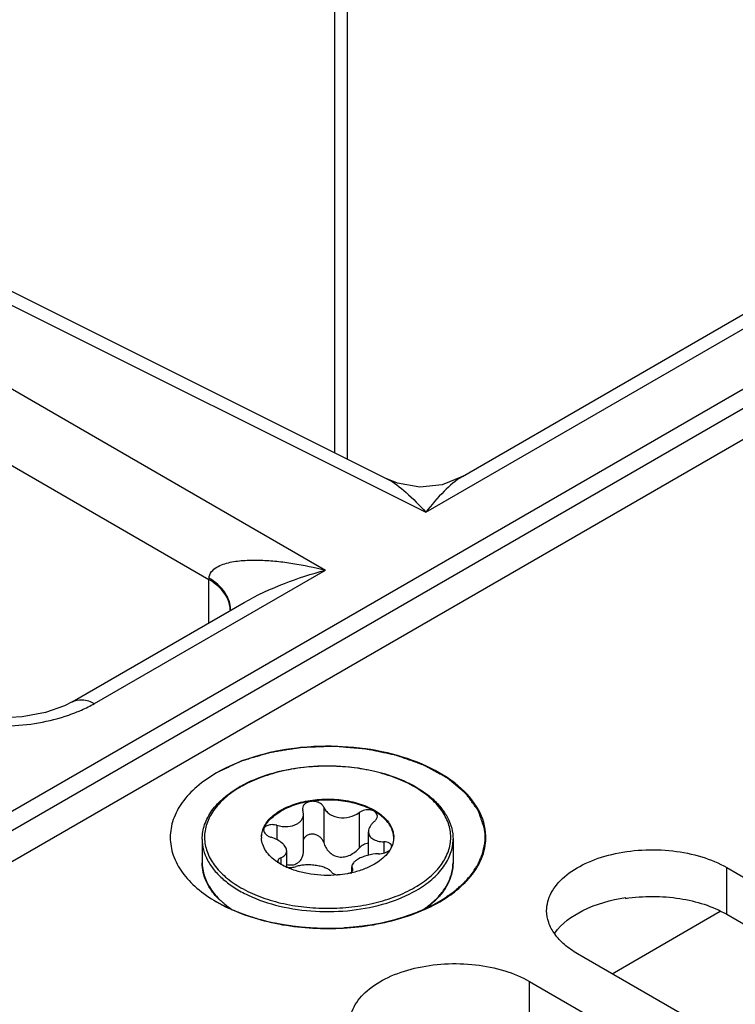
# Model space of a CAD drawing. Header units: inches. Extents: x 0 to 34, y 0 to 22.
# Tile 36 of 157: x 3.042 to 3.492, y 7.903 to 8.523. Entities that reach past the tile are written whole.
import ezdxf

# ---------------------------------------------------------------- set-up
doc = ezdxf.new("R2010")
doc.units = ezdxf.units.IN
doc.header["$LTSCALE"] = 1.87
doc.header["$MEASUREMENT"] = 0
doc.layers.get('0').update_dxf_attribs({"linetype": 'CONTINUOUS'})
doc.layers.add('02___PRT_ALL_AXES', color=7, linetype='CONTINUOUS')
doc.layers.add('COSMETIC', color=7, linetype='CONTINUOUS')

msp = doc.modelspace()

# ---------------------------------------------------------------- linework, layer by layer
at = {"color": 7, "linetype": 'CONTINUOUS'}
for p, q in [((3.23989, 8.67003), (3.23989, 8.25073)), ((3.24782, 8.65841), (3.24782, 8.24676)), ((4.02385, 8.59467), (2.3875, 7.64991)), ((4.02881, 8.58543), (2.3944, 7.64179)), ((2.2327, 7.52912), (4.03528, 8.56984)), ((3.3204, 8.23569), (3.69188, 8.45017)), ((2.83263, 8.44526), (3.29731, 8.2132)), ((2.84655, 8.44717), (3.27287, 8.23425)), ((3.29731, 8.2132), (3.70591, 8.44911)), ((2.80087, 8.42693), (3.2342, 8.17676)), ((2.78001, 8.39079), (3.16082, 8.17093)), ((3.08867, 8.09274), (3.2342, 8.17676)), ((3.16082, 8.14356), (3.16082, 8.17093)), ((3.07462, 8.09379), (3.18303, 8.15638)), ((3.18302, 8.15637), (3.18303, 8.15638)), ((3.21976, 8.02664), (3.21994, 8.02551)), ((3.22031, 8.02327), (3.21994, 8.02551)), ((3.22031, 8.00003), (3.22031, 8.02327)), ((3.23306, 8.02754), (3.23306, 8.00516)), ((3.2554, 8.02409), (3.2554, 8.00171)), ((3.20359, 8.01607), (3.20359, 8.007)), ((3.26129, 7.99728), (3.26129, 8.01205)), ((3.27099, 8.00564), (3.27099, 7.99859)), ((3.20977, 7.98979), (3.20977, 7.99988)), ((3.27592, 8.00271), (3.27476, 8.0005)), ((3.20421, 7.99352), (3.20445, 7.99261)), ((3.20606, 7.9956), (3.20606, 7.99169)), ((3.24997, 7.98607), (3.2508, 7.98677)), ((3.25075, 7.98677), (3.25075, 7.99002)), ((3.25075, 7.99002), (3.25112, 7.98863)), ((3.25112, 7.98863), (3.25112, 7.98735)), ((3.2513, 7.98794), (3.25112, 7.98863)), ((3.42313, 7.97059), (3.42313, 7.97004)), ((3.41464, 7.92265), (3.48265, 7.96192))]:
    msp.add_line(p, q, dxfattribs=at)
for points in [[(3.3204, 8.23569), (3.30774, 8.23053), (3.29361, 8.22899), (3.27962, 8.23148), (3.27287, 8.23425)], [(3.07462, 8.09379), (3.06984, 8.09134), (3.05788, 8.08711), (3.04321, 8.08433), (3.02741, 8.08361), (3.0122, 8.08505), (2.99924, 8.08828), (2.99185, 8.09132)]]:
    msp.add_lwpolyline(points, dxfattribs=at)
for centre, radius, start, end in [((3.19047, 8.16942), 0.02969, 175.53866, 177.07924), ((3.15719, 8.15115), 0.01711, 0.0592, 13.35036), ((3.03846, 8.18407), 0.10431, 289.12098, 292.0951), ((3.21741, 7.97545), 0.07485, 119.53438, 119.99927), ((3.21699, 7.97737), 0.07254, 119.9993, 120.47261), ((3.30199, 8.00845), 0.0332, 354.01792, 1.52495), ((3.20778, 8.00855), 0.01388, 179.99658, 182.48219), ((3.26327, 8.00855), 0.0139, 357.53547, 359.99565), ((3.27383, 8.00272), 0.00201, 0.00151, 1.45201), ((3.2236, 8.02213), 0.03524, 235.93575, 236.98374), ((3.18456, 7.99282), 0.02804, 193.85771, 195.20205), ((3.22883, 8.0316), 0.04606, 245.21493, 245.471), ((3.2122, 8.00346), 0.01391, 259.09784, 259.90954), ((3.23677, 8.04782), 0.06321, 282.05919, 282.82278), ((3.20267, 8.0053), 0.05028, 225.23481, 228.19684), ((3.26856, 8.00512), 0.05004, 312.65948, 315.1739), ((3.26953, 8.00329), 0.04833, 315.22944, 315.72272)]:
    msp.add_arc(centre, radius, start, end, dxfattribs=at)
for points, knots in [([(3.27287, 8.23425), (3.27728, 8.23205), (3.28586, 8.22526), (3.2934, 8.21757), (3.29731, 8.2132)], [0, 0, 0, 0, 0.456529, 1, 1, 1, 1]), ([(3.3204, 8.23569), (3.31614, 8.23323), (3.30799, 8.22593), (3.30093, 8.2178), (3.29731, 8.2132)], [0, 0, 0, 0, 0.456377, 1, 1, 1, 1]), ([(3.16087, 8.17173), (3.16098, 8.17317), (3.16219, 8.176), (3.16566, 8.17876), (3.16974, 8.18055), (3.17571, 8.18214), (3.18367, 8.18305), (3.19348, 8.1831), (3.20353, 8.18238), (3.21719, 8.18059), (3.22741, 8.17847), (3.23419, 8.17676)], [0, 0, 0, 0, 0.055516, 0.110131, 0.166641, 0.225145, 0.346501, 0.472158, 0.600878, 0.731996, 1, 1, 1, 1]), ([(3.18303, 8.15638), (3.19109, 8.16103), (3.20791, 8.1687), (3.22543, 8.1744), (3.23421, 8.17676)], [0, 0, 0, 0, 0.505747, 1, 1, 1, 1]), ([(3.17384, 8.1551), (3.17349, 8.1566), (3.17098, 8.16316), (3.16541, 8.16809), (3.16082, 8.17093)], [0, 0, 0, 0, 0.222864, 1, 1, 1, 1]), ([(3.17431, 8.15189), (3.17443, 8.15558), (3.1714, 8.16396), (3.16476, 8.16932), (3.16087, 8.17173)], [0, 0, 0, 0, 0.446821, 1, 1, 1, 1]), ([(3.07463, 8.09379), (3.07653, 8.09489), (3.08165, 8.09576), (3.08633, 8.094), (3.08867, 8.09274)], [0, 0, 0, 0, 0.452239, 1, 1, 1, 1]), ([(3.0777, 8.08741), (3.07867, 8.08781), (3.08241, 8.0894), (3.08606, 8.09123), (3.08867, 8.09274)], [0, 0, 0, 0, 0.258038, 1, 1, 1, 1]), ([(2.99438, 8.08317), (3.00708, 8.0796), (3.03373, 8.07686), (3.06017, 8.08119), (3.07263, 8.08551)], [0, 0, 0, 0, 0.500029, 1, 1, 1, 1]), ([(3.33518, 8.00933), (3.33503, 8.01505), (3.33127, 8.02733), (3.31755, 8.04248), (3.29752, 8.05444), (3.27265, 8.06259), (3.24486, 8.06638), (3.21633, 8.06552), (3.18939, 8.06007), (3.17285, 8.05324), (3.16555, 8.04902)], [0, 0, 0, 0, 0.087113, 0.187079, 0.304868, 0.438811, 0.583166, 0.73015, 0.871494, 1, 1, 1, 1]), ([(3.18051, 8.04057), (3.18637, 8.04389), (3.19958, 8.04925), (3.22105, 8.05344), (3.24368, 8.05396), (3.26564, 8.05078), (3.28247, 8.04508), (3.29397, 8.03875), (3.30113, 8.03346), (3.30694, 8.02756), (3.31124, 8.02116), (3.31391, 8.01437), (3.31452, 8.00965), (3.31452, 8.00735)], [0, 0, 0, 0, 0.128773, 0.269799, 0.416001, 0.559276, 0.692091, 0.752904, 0.809436, 0.861731, 0.91025, 0.955902, 1, 1, 1, 1]), ([(3.29034, 7.97691), (3.29374, 7.97887), (3.29991, 7.98312), (3.30728, 7.99087), (3.31195, 7.99944), (3.31357, 8.00854), (3.31195, 8.01765), (3.30729, 8.02623), (3.29991, 8.03398), (3.29016, 8.0407), (3.27838, 8.04618), (3.26501, 8.05024), (3.25054, 8.05274), (3.23551, 8.05358), (3.22049, 8.05274), (3.20603, 8.05024), (3.19267, 8.04618), (3.18447, 8.04236), (3.18072, 8.04019)], [0, 0, 0, 0, 0.060353, 0.114352, 0.162928, 0.208302, 0.253681, 0.302274, 0.356301, 0.416695, 0.483301, 0.555169, 0.630817, 0.708427, 0.78602, 0.861627, 0.933445, 1, 1, 1, 1]), ([(3.16555, 8.04902), (3.16119, 8.0465), (3.15328, 8.04105), (3.14382, 8.03112), (3.13784, 8.02012), (3.13577, 8.00845), (3.13784, 7.99678), (3.14382, 7.98578), (3.15327, 7.97585), (3.16119, 7.9704), (3.16555, 7.96788)], [0, 0, 0, 0, 0.144872, 0.274537, 0.391109, 0.499999, 0.608884, 0.725474, 0.855101, 1, 1, 1, 1]), ([(3.15654, 8.00735), (3.15654, 8.00889), (3.15681, 8.01202), (3.15842, 8.01826), (3.16253, 8.02586), (3.17014, 8.03387), (3.17649, 8.03825), (3.17998, 8.04027)], [0, 0, 0, 0, 0.109839, 0.221453, 0.455775, 0.713714, 1, 1, 1, 1]), ([(3.1802, 8.03989), (3.17685, 8.03792), (3.17076, 8.03365), (3.16353, 8.02589), (3.15899, 8.01731), (3.1575, 8.00823), (3.15922, 7.99916), (3.16396, 7.99063), (3.17138, 7.98293), (3.18117, 7.97626), (3.19295, 7.97082), (3.2063, 7.9668), (3.22074, 7.96434), (3.23573, 7.96352), (3.25071, 7.96438), (3.26512, 7.96689), (3.27843, 7.97094), (3.2866, 7.97475), (3.29034, 7.97691)], [0, 0, 0, 0, 0.060055, 0.113789, 0.162185, 0.207499, 0.252942, 0.301682, 0.355886, 0.416449, 0.48319, 0.555151, 0.630851, 0.708477, 0.786062, 0.861651, 0.933451, 1, 1, 1, 1]), ([(3.20609, 8.02555), (3.20917, 8.02733), (3.21615, 8.03021), (3.22752, 8.03248), (3.23955, 8.03282), (3.25125, 8.03117), (3.26168, 8.02769), (3.26894, 8.02327), (3.27319, 8.019), (3.27545, 8.01567), (3.27685, 8.01217), (3.27716, 8.00974), (3.27716, 8.00855)], [0, 0, 0, 0, 0.128682, 0.270274, 0.41743, 0.561777, 0.695449, 0.812714, 0.864678, 0.912511, 0.95714, 1, 1, 1, 1]), ([(3.27715, 8.00855), (3.2771, 8.00973), (3.27668, 8.01213), (3.27517, 8.01558), (3.27282, 8.01883), (3.26847, 8.02301), (3.26118, 8.0273), (3.25078, 8.03067), (3.23917, 8.03223), (3.22727, 8.03184), (3.21603, 8.02956), (3.20914, 8.02671), (3.20609, 8.02495)], [0, 0, 0, 0, 0.042886, 0.08777, 0.135984, 0.188355, 0.30627, 0.440149, 0.584259, 0.730877, 0.871836, 1, 1, 1, 1]), ([(3.23306, 8.02754), (3.23282, 8.02812), (3.232, 8.02924), (3.2302, 8.03043), (3.22799, 8.03112), (3.2256, 8.03125), (3.22332, 8.03081), (3.2214, 8.02984), (3.22008, 8.02841), (3.21976, 8.0272), (3.21976, 8.02664)], [0, 0, 0, 0, 0.112287, 0.239057, 0.378179, 0.522167, 0.661439, 0.787919, 0.898887, 1, 1, 1, 1]), ([(3.1947, 8.01324), (3.19511, 8.01443), (3.19627, 8.01681), (3.1988, 8.02006), (3.20212, 8.02304), (3.2047, 8.02475), (3.20609, 8.02555)], [0, 0, 0, 0, 0.220976, 0.459268, 0.71855, 1, 1, 1, 1]), ([(3.19489, 8.01317), (3.1958, 8.01553), (3.19813, 8.01889), (3.20226, 8.02253), (3.20475, 8.02417), (3.20609, 8.02495)], [0, 0, 0, 0, 0.459386, 0.719081, 1, 1, 1, 1]), ([(3.21633, 8.01695), (3.21694, 8.0173), (3.21805, 8.0181), (3.21934, 8.01965), (3.22014, 8.0214), (3.22031, 8.02266), (3.22031, 8.02327)], [0, 0, 0, 0, 0.269626, 0.522032, 0.762927, 1, 1, 1, 1]), ([(3.23306, 8.02754), (3.2334, 8.02672), (3.2344, 8.02512), (3.23658, 8.02318), (3.23936, 8.02172), (3.24369, 8.02059), (3.24942, 8.02091), (3.25364, 8.02278), (3.2554, 8.02409)], [0, 0, 0, 0, 0.104558, 0.218104, 0.340961, 0.471516, 0.741863, 1, 1, 1, 1]), ([(3.26685, 8.02185), (3.26685, 8.02228), (3.26665, 8.02319), (3.26574, 8.02434), (3.26438, 8.02519), (3.26206, 8.02591), (3.25884, 8.02583), (3.25641, 8.02483), (3.2554, 8.02409)], [0, 0, 0, 0, 0.095232, 0.197125, 0.312351, 0.441755, 0.724795, 1, 1, 1, 1]), ([(3.265, 8.01854), (3.26554, 8.01898), (3.26645, 8.01995), (3.26685, 8.02125), (3.26685, 8.02185)], [0, 0, 0, 0, 0.53879, 1, 1, 1, 1]), ([(3.20359, 8.01607), (3.20261, 8.01635), (3.20066, 8.01662), (3.19829, 8.01629), (3.19675, 8.01557), (3.1959, 8.01488), (3.19535, 8.01403), (3.19523, 8.01339), (3.19523, 8.01308)], [0, 0, 0, 0, 0.304219, 0.582141, 0.703213, 0.810749, 0.907542, 1, 1, 1, 1]), ([(3.20359, 8.01607), (3.2047, 8.01576), (3.20697, 8.01531), (3.21131, 8.01516), (3.21456, 8.01592), (3.21633, 8.01695)], [0, 0, 0, 0, 0.266523, 0.527771, 1, 1, 1, 1]), ([(3.265, 8.01854), (3.26444, 8.01808), (3.26342, 8.01712), (3.2619, 8.01505), (3.26129, 8.01321), (3.26129, 8.01205)], [0, 0, 0, 0, 0.284006, 0.545377, 1, 1, 1, 1]), ([(3.1939, 8.00855), (3.1939, 8.00895), (3.19396, 8.01054), (3.19431, 8.01211), (3.1947, 8.01324)], [0, 0, 0, 0, 0.247504, 1, 1, 1, 1]), ([(3.19391, 8.00855), (3.19393, 8.00894), (3.19406, 8.01051), (3.19446, 8.01206), (3.19489, 8.01317)], [0, 0, 0, 0, 0.24672, 1, 1, 1, 1]), ([(3.19523, 8.01308), (3.19523, 8.01262), (3.19552, 8.01161), (3.1966, 8.01032), (3.19816, 8.00923), (3.1994, 8.00871), (3.20007, 8.0085)], [0, 0, 0, 0, 0.197664, 0.430068, 0.700982, 1, 1, 1, 1]), ([(3.23306, 8.00516), (3.23287, 8.0058), (3.23231, 8.00704), (3.23096, 8.00863), (3.22918, 8.00982), (3.22711, 8.01049), (3.22494, 8.01054), (3.22291, 8.00995), (3.22126, 8.00877), (3.22052, 8.00768), (3.22026, 8.0071)], [0, 0, 0, 0, 0.120951, 0.245728, 0.374775, 0.506632, 0.637866, 0.76453, 0.884733, 1, 1, 1, 1]), ([(3.26129, 8.01205), (3.26129, 8.0116), (3.2614, 8.0107), (3.26194, 8.00943), (3.26283, 8.00832), (3.26401, 8.00739), (3.26547, 8.00665), (3.26779, 8.0059), (3.26968, 8.00568), (3.27099, 8.00564)], [0, 0, 0, 0, 0.105093, 0.209347, 0.317365, 0.433113, 0.559084, 0.696103, 1, 1, 1, 1]), ([(3.15654, 8.00735), (3.15654, 8.0051), (3.15714, 8.00049), (3.15979, 7.99383), (3.16408, 7.98752), (3.1699, 7.98168), (3.1771, 7.97642), (3.18871, 7.97011), (3.20572, 7.96443), (3.22792, 7.96131), (3.25074, 7.96195), (3.27231, 7.96627), (3.28554, 7.97173), (3.29138, 7.9751)], [0, 0, 0, 0, 0.042852, 0.087478, 0.13531, 0.187272, 0.243778, 0.304801, 0.43847, 0.58281, 0.729921, 0.871424, 1, 1, 1, 1]), ([(3.20387, 7.99294), (3.2024, 7.99393), (3.19975, 7.99604), (3.19658, 7.99973), (3.19453, 8.00373), (3.19397, 8.00657), (3.19391, 8.00795)], [0, 0, 0, 0, 0.284314, 0.542155, 0.777876, 1, 1, 1, 1]), ([(3.20977, 7.99988), (3.20977, 8.0007), (3.20931, 8.00203), (3.20821, 8.00356), (3.20658, 8.00522), (3.20388, 8.00704), (3.20141, 8.00807), (3.20007, 8.0085)], [0, 0, 0, 0, 0.182188, 0.291625, 0.413942, 0.691632, 1, 1, 1, 1]), ([(3.23306, 8.00516), (3.23337, 8.00409), (3.23426, 8.00201), (3.23633, 7.99926), (3.23913, 7.99713), (3.24255, 7.99598), (3.24621, 7.99606), (3.24971, 7.99722), (3.25282, 7.99914), (3.2546, 8.00081), (3.2554, 8.00171)], [0, 0, 0, 0, 0.118082, 0.238398, 0.361114, 0.486265, 0.613856, 0.743119, 0.872421, 1, 1, 1, 1]), ([(3.26129, 8.00485), (3.26017, 8.00473), (3.25796, 8.00399), (3.25615, 8.00255), (3.2554, 8.00171)], [0, 0, 0, 0, 0.498575, 1, 1, 1, 1]), ([(3.27583, 8.00277), (3.27582, 8.00316), (3.27552, 8.00401), (3.2744, 8.00492), (3.27283, 8.00549), (3.27163, 8.00563), (3.27099, 8.00564)], [0, 0, 0, 0, 0.191527, 0.413412, 0.684225, 1, 1, 1, 1]), ([(3.27715, 8.00796), (3.27713, 8.00751), (3.27697, 8.00572), (3.27646, 8.00396), (3.27592, 8.00271)], [0, 0, 0, 0, 0.245929, 1, 1, 1, 1]), ([(3.29138, 7.9751), (3.29485, 7.9771), (3.30114, 7.98143), (3.30865, 7.98932), (3.31268, 7.99676), (3.31426, 8.00282), (3.31452, 8.00585), (3.31452, 8.00735)], [0, 0, 0, 0, 0.289526, 0.54856, 0.78158, 0.891805, 1, 1, 1, 1]), ([(3.33288, 7.99614), (3.33315, 7.99686), (3.33414, 7.99973), (3.33478, 8.00273), (3.33501, 8.00499)], [0, 0, 0, 0, 0.254419, 1, 1, 1, 1]), ([(3.20606, 7.9956), (3.20661, 7.99582), (3.2076, 7.99632), (3.20882, 7.99732), (3.2096, 7.99853), (3.20977, 7.99944), (3.20977, 7.99988)], [0, 0, 0, 0, 0.295093, 0.551692, 0.779937, 1, 1, 1, 1]), ([(3.21633, 7.99213), (3.21698, 7.99251), (3.21818, 7.99348), (3.21943, 7.99542), (3.22016, 7.99766), (3.22031, 7.99924), (3.22031, 8.00003)], [0, 0, 0, 0, 0.243961, 0.48991, 0.741612, 1, 1, 1, 1]), ([(3.26747, 7.99807), (3.26518, 7.99806), (3.26176, 7.99757), (3.25755, 7.9962), (3.25561, 7.99529), (3.25473, 7.99478)], [0, 0, 0, 0, 0.517959, 0.770349, 1, 1, 1, 1]), ([(3.27476, 8.0005), (3.27423, 7.99964), (3.27159, 7.99604), (3.26794, 7.99327), (3.26497, 7.99156)], [0, 0, 0, 0, 0.227747, 1, 1, 1, 1]), ([(3.26747, 7.99807), (3.26883, 7.99808), (3.27086, 7.99842), (3.27324, 7.99943), (3.27426, 8.00012), (3.27468, 8.00051)], [0, 0, 0, 0, 0.527815, 0.778676, 1, 1, 1, 1]), ([(3.1672, 7.96928), (3.16554, 7.97096), (3.16254, 7.97445), (3.15912, 7.98024), (3.15702, 7.98631), (3.15654, 7.99049), (3.15654, 7.99254)], [0, 0, 0, 0, 0.270368, 0.524018, 0.765305, 1, 1, 1, 1]), ([(3.15654, 7.99254), (3.15654, 7.992), (3.15661, 7.98984), (3.15694, 7.98768), (3.15733, 7.98611)], [0, 0, 0, 0, 0.248689, 1, 1, 1, 1]), ([(3.20606, 7.9956), (3.20579, 7.99549), (3.20529, 7.99524), (3.20468, 7.99475), (3.20429, 7.99416), (3.20421, 7.99373), (3.20421, 7.99352)], [0, 0, 0, 0, 0.300305, 0.560305, 0.787647, 1, 1, 1, 1]), ([(3.20952, 7.98978), (3.20907, 7.98999), (3.20731, 7.99084), (3.20562, 7.9918), (3.2044, 7.99259)], [0, 0, 0, 0, 0.257757, 1, 1, 1, 1]), ([(3.20977, 7.99131), (3.21091, 7.9911), (3.21318, 7.99093), (3.2154, 7.99159), (3.21633, 7.99213)], [0, 0, 0, 0, 0.517698, 1, 1, 1, 1]), ([(3.238, 7.9866), (3.23763, 7.98713), (3.23652, 7.98813), (3.23436, 7.98925), (3.23161, 7.99015), (3.22845, 7.99079), (3.22507, 7.99114), (3.2217, 7.99117), (3.21854, 7.99085), (3.21656, 7.99037), (3.21566, 7.99006)], [0, 0, 0, 0, 0.082225, 0.185746, 0.309679, 0.449016, 0.596002, 0.741856, 0.87858, 1, 1, 1, 1]), ([(3.25473, 7.99478), (3.25414, 7.99444), (3.25308, 7.99375), (3.25179, 7.99256), (3.25096, 7.99133), (3.25075, 7.99043), (3.25075, 7.99002)], [0, 0, 0, 0, 0.316396, 0.585148, 0.808529, 1, 1, 1, 1]), ([(3.26497, 7.99156), (3.26286, 7.99034), (3.25824, 7.98821), (3.25337, 7.98677), (3.2508, 7.98619)], [0, 0, 0, 0, 0.480467, 1, 1, 1, 1]), ([(3.30405, 7.96985), (3.30569, 7.9715), (3.30864, 7.97493), (3.312, 7.9806), (3.31405, 7.9865), (3.31452, 7.99055), (3.31452, 7.99254)], [0, 0, 0, 0, 0.272853, 0.527104, 0.767344, 1, 1, 1, 1]), ([(3.31452, 7.99254), (3.31452, 7.99051), (3.31405, 7.9864), (3.312, 7.98041), (3.30867, 7.97468), (3.30575, 7.97122), (3.30413, 7.96955)], [0, 0, 0, 0, 0.235033, 0.4765, 0.730056, 1, 1, 1, 1]), ([(3.30609, 7.96788), (3.30929, 7.96973), (3.32021, 7.97689), (3.32953, 7.98735), (3.33288, 7.99614)], [0, 0, 0, 0, 0.282552, 1, 1, 1, 1]), ([(3.1575, 7.98547), (3.15828, 7.98259), (3.1609, 7.97679), (3.16493, 7.97191), (3.16726, 7.9696)], [0, 0, 0, 0, 0.476414, 1, 1, 1, 1]), ([(3.24179, 7.98479), (3.23617, 7.98429), (3.2277, 7.98454), (3.21701, 7.98684), (3.21203, 7.98864), (3.20971, 7.98969)], [0, 0, 0, 0, 0.517075, 0.766147, 1, 1, 1, 1]), ([(3.20976, 7.98976), (3.2108, 7.98958), (3.2128, 7.98944), (3.21479, 7.98975), (3.21566, 7.99006)], [0, 0, 0, 0, 0.53328, 1, 1, 1, 1]), ([(3.238, 7.9866), (3.23834, 7.98612), (3.23959, 7.98531), (3.24095, 7.98495), (3.24176, 7.98481)], [0, 0, 0, 0, 0.419655, 1, 1, 1, 1]), ([(3.24998, 7.98601), (3.24931, 7.98587), (3.2466, 7.98533), (3.24386, 7.98497), (3.24179, 7.98479)], [0, 0, 0, 0, 0.246644, 1, 1, 1, 1]), ([(3.2508, 7.98677), (3.25095, 7.98694), (3.2512, 7.9873), (3.2513, 7.98774), (3.2513, 7.98794)], [0, 0, 0, 0, 0.534469, 1, 1, 1, 1]), ([(3.16555, 7.96788), (3.17552, 7.96212), (3.19872, 7.95372), (3.23582, 7.94969), (3.27291, 7.95372), (3.29611, 7.96212), (3.30609, 7.96788)], [0, 0, 0, 0, 0.237215, 0.499997, 0.762768, 1, 1, 1, 1]), ([(3.16915, 7.96782), (3.16963, 7.96739), (3.17164, 7.96565), (3.17378, 7.96406), (3.17544, 7.96294)], [0, 0, 0, 0, 0.243085, 1, 1, 1, 1]), ([(3.29637, 7.96345), (3.29692, 7.96384), (3.29903, 7.96536), (3.30104, 7.96702), (3.30247, 7.96833)], [0, 0, 0, 0, 0.257046, 1, 1, 1, 1]), ([(3.30384, 7.96926), (3.3034, 7.96882), (3.30158, 7.96705), (3.29964, 7.96542), (3.29811, 7.96426)], [0, 0, 0, 0, 0.243574, 1, 1, 1, 1]), ([(3.37851, 7.94814), (3.38293, 7.9543), (3.39735, 7.96463), (3.41387, 7.96919), (3.42313, 7.97059)], [0, 0, 0, 0, 0.447481, 1, 1, 1, 1])]:
    msp.add_open_spline(points, degree=3, knots=knots, dxfattribs=at)
msp.add_open_spline([(3.16722, 7.96926), (3.16721, 7.96926), (3.16721, 7.96927), (3.1672, 7.96928)], degree=3, dxfattribs=at)
at = {"color": 3, "linetype": 'CONTINUOUS'}
msp.add_open_spline([(3.42313, 7.97004), (3.4344, 7.97173), (3.45649, 7.97169), (3.47787, 7.96524), (3.48687, 7.96004)], degree=3, knots=[0, 0, 0, 0, 0.522917, 1, 1, 1, 1], dxfattribs=at)
at = {"layer": '02___PRT_ALL_AXES', "color": 7, "linetype": 'CONTINUOUS'}
for p, q in [((3.15654, 8.00735), (3.15654, 7.99254)), ((3.31452, 8.00735), (3.31452, 7.99254)), ((3.48687, 7.96004), (3.48687, 7.98944)), ((3.48687, 7.98944), (3.89402, 7.75438)), ((3.80006, 7.70013), (3.39292, 7.93519)), ((3.3627, 7.88835), (3.3627, 7.91775)), ((3.3627, 7.91775), (3.76985, 7.68269))]:
    msp.add_line(p, q, dxfattribs=at)
at = {"layer": '02___PRT_ALL_AXES', "color": 3, "linetype": 'CONTINUOUS'}
msp.add_line((3.48687, 7.96004), (3.89402, 7.72498), dxfattribs=at)
at = {"layer": '02___PRT_ALL_AXES', "color": 7, "linetype": 'CONTINUOUS'}
for points, knots in [([(3.37346, 7.96232), (3.37346, 7.96615), (3.37577, 7.97444), (3.38481, 7.98472), (3.39815, 7.99285), (3.41481, 7.99841), (3.43348, 8.00103), (3.45267, 8.0005), (3.47082, 7.99687), (3.48196, 7.99228), (3.48687, 7.98944)], [0, 0, 0, 0, 0.086934, 0.186405, 0.303798, 0.437614, 0.582116, 0.729435, 0.871172, 1, 1, 1, 1]), ([(3.39292, 7.93519), (3.39, 7.93688), (3.38472, 7.94052), (3.37839, 7.94716), (3.3744, 7.95451), (3.37346, 7.95978), (3.37346, 7.96232)], [0, 0, 0, 0, 0.289702, 0.549087, 0.782216, 1, 1, 1, 1]), ([(3.24929, 7.89063), (3.24929, 7.89446), (3.2516, 7.90275), (3.26064, 7.91303), (3.27398, 7.92116), (3.29064, 7.92672), (3.30931, 7.92934), (3.3285, 7.92881), (3.34665, 7.92518), (3.35779, 7.92059), (3.3627, 7.91775)], [0, 0, 0, 0, 0.086934, 0.186405, 0.303798, 0.437614, 0.582116, 0.729435, 0.871172, 1, 1, 1, 1])]:
    msp.add_open_spline(points, degree=3, knots=knots, dxfattribs=at)
at = {"layer": 'COSMETIC', "color": 7, "linetype": 'CONTINUOUS'}
for p, q in [((3.33461, 8.01155), (3.3343, 8.01394)), ((3.16392, 7.96891), (3.16676, 7.96726)), ((3.16676, 7.96726), (3.16992, 7.96559)), ((3.30189, 7.96597), (3.30568, 7.96805)), ((3.30568, 7.96805), (3.30856, 7.96978)), ((3.16992, 7.96559), (3.17253, 7.9643)), ((3.17253, 7.9643), (3.1756, 7.96291)), ((3.28286, 7.95821), (3.29132, 7.96119)), ((3.19049, 7.95752), (3.19132, 7.95727)), ((3.19132, 7.95727), (3.19338, 7.9567)), ((3.19338, 7.9567), (3.19701, 7.95577)), ((3.19701, 7.95577), (3.20192, 7.95466)), ((3.26114, 7.95321), (3.26717, 7.95426)), ((3.26717, 7.95426), (3.26955, 7.95475)), ((3.26955, 7.95475), (3.27871, 7.95698)), ((3.27871, 7.95698), (3.27997, 7.95734)), ((3.27997, 7.95734), (3.28286, 7.95821)), ((3.21527, 7.95248), (3.22083, 7.9519)), ((3.23845, 7.9513), (3.24555, 7.95156))]:
    msp.add_line(p, q, dxfattribs=at)
for points, knots in [([(3.3343, 8.01394), (3.33408, 8.01459), (3.33363, 8.01589), (3.33296, 8.01785), (3.33229, 8.0198), (3.33174, 8.02142), (3.33129, 8.02273), (3.33101, 8.02354), (3.33082, 8.02411), (3.3307, 8.02443), (3.33062, 8.02468), (3.33055, 8.02488), (3.33049, 8.02504), (3.33046, 8.02515), (3.33043, 8.02523), (3.33042, 8.02529), (3.33037, 8.02535), (3.33032, 8.02542), (3.33024, 8.02552), (3.33007, 8.02575), (3.32982, 8.0261), (3.32948, 8.02657), (3.32914, 8.02704), (3.32868, 8.02766), (3.32811, 8.02843), (3.32743, 8.02937), (3.32675, 8.0303), (3.32607, 8.03123), (3.32538, 8.03216), (3.3247, 8.0331), (3.32413, 8.03387), (3.32368, 8.03449), (3.32334, 8.03496), (3.32305, 8.03535), (3.32283, 8.03566), (3.32268, 8.03585), (3.32259, 8.03599), (3.32253, 8.03607), (3.32248, 8.03615), (3.32237, 8.03623), (3.3222, 8.03637), (3.32199, 8.03654), (3.32166, 8.03682), (3.32125, 8.03717), (3.32058, 8.03772), (3.31975, 8.03842), (3.31875, 8.03925), (3.31775, 8.04008), (3.31676, 8.04091), (3.31576, 8.04174), (3.31476, 8.04258), (3.31376, 8.04341), (3.31293, 8.0441), (3.31226, 8.04466), (3.31177, 8.04507), (3.31135, 8.04542), (3.31106, 8.04566), (3.31092, 8.04577), (3.31086, 8.04583), (3.31081, 8.04585), (3.31072, 8.04591), (3.31058, 8.04598), (3.31037, 8.04609), (3.31011, 8.04624), (3.30979, 8.04641), (3.30937, 8.04665), (3.30884, 8.04694), (3.30799, 8.0474), (3.30693, 8.04798), (3.30566, 8.04868), (3.30439, 8.04937), (3.30311, 8.05007), (3.30184, 8.05077), (3.30057, 8.05146), (3.2993, 8.05216), (3.29824, 8.05274), (3.2975, 8.05315), (3.29707, 8.05338), (3.29676, 8.05355), (3.29649, 8.0537), (3.29628, 8.05381), (3.29607, 8.05394), (3.29576, 8.05404), (3.29526, 8.05422), (3.29464, 8.05444), (3.29389, 8.05471), (3.29315, 8.05497), (3.29215, 8.05533), (3.29041, 8.05595), (3.28843, 8.05666), (3.28644, 8.05737), (3.28495, 8.0579), (3.28345, 8.05843), (3.28221, 8.05887), (3.28122, 8.05923), (3.28047, 8.05949), (3.27985, 8.05972), (3.27935, 8.05989), (3.27904, 8.06), (3.27882, 8.06008), (3.2787, 8.06013), (3.27856, 8.06015), (3.27839, 8.06019), (3.27812, 8.06025), (3.27777, 8.06032), (3.27695, 8.06049), (3.27571, 8.06075), (3.27406, 8.06109), (3.27187, 8.06155), (3.26912, 8.06213), (3.26637, 8.0627), (3.26418, 8.06316), (3.26253, 8.0635), (3.26129, 8.06376), (3.26047, 8.06393), (3.26012, 8.06401), (3.25985, 8.06406), (3.25968, 8.0641), (3.25954, 8.06413), (3.2594, 8.06414), (3.25914, 8.06416), (3.25878, 8.06419), (3.2582, 8.06424), (3.25748, 8.0643), (3.25661, 8.06437), (3.25546, 8.06446), (3.25401, 8.06458), (3.25227, 8.06473), (3.25054, 8.06487), (3.24822, 8.06506), (3.24591, 8.06525), (3.2436, 8.06544), (3.24215, 8.06556), (3.24099, 8.06565), (3.24027, 8.06571), (3.23969, 8.06576), (3.23933, 8.06579), (3.23904, 8.06578), (3.23875, 8.06577), (3.23824, 8.06575), (3.23751, 8.06572), (3.23634, 8.06568), (3.23489, 8.06562), (3.23314, 8.06556), (3.23139, 8.06549), (3.22964, 8.06543), (3.22789, 8.06536), (3.22614, 8.0653), (3.22439, 8.06523), (3.22293, 8.06518), (3.22177, 8.06513), (3.22089, 8.0651), (3.22016, 8.06507), (3.21965, 8.06505), (3.21936, 8.06504), (3.21914, 8.06504), (3.21892, 8.06502), (3.21865, 8.06497), (3.21815, 8.0649), (3.21745, 8.06478), (3.2166, 8.06465), (3.21548, 8.06447), (3.21407, 8.06424), (3.21238, 8.06397), (3.21069, 8.0637), (3.209, 8.06343), (3.20731, 8.06316), (3.20562, 8.06289), (3.20394, 8.06262), (3.20253, 8.06239), (3.2014, 8.06221), (3.2007, 8.0621), (3.20014, 8.06201), (3.19978, 8.06196), (3.1995, 8.06191), (3.19929, 8.06188), (3.1991, 8.06181), (3.19884, 8.06174), (3.19851, 8.06164), (3.198, 8.06148), (3.19735, 8.06129), (3.19657, 8.06106), (3.19553, 8.06075), (3.19423, 8.06036), (3.19267, 8.0599), (3.19112, 8.05943), (3.18956, 8.05897), (3.188, 8.05851), (3.18644, 8.05804), (3.18515, 8.05766), (3.18411, 8.05735), (3.18333, 8.05711), (3.18255, 8.05688), (3.18197, 8.05671), (3.18158, 8.05659), (3.18138, 8.05653), (3.18121, 8.05649), (3.1811, 8.05643), (3.18093, 8.05635), (3.18068, 8.05623), (3.18023, 8.05602), (3.17966, 8.05576), (3.17875, 8.05533), (3.17762, 8.0548), (3.1758, 8.05395), (3.17354, 8.05288), (3.17082, 8.05161), (3.1681, 8.05033), (3.16628, 8.04948), (3.16538, 8.04905)], [0, 0, 0, 0, 0.015625, 0.03125, 0.046875, 0.0625, 0.070312, 0.078125, 0.082031, 0.083984, 0.085938, 0.087891, 0.088867, 0.089844, 0.090332, 0.09082, 0.091309, 0.091797, 0.092773, 0.09375, 0.097656, 0.101562, 0.105469, 0.109375, 0.117188, 0.125, 0.132812, 0.140625, 0.148438, 0.15625, 0.164062, 0.167969, 0.171875, 0.175781, 0.177734, 0.179688, 0.180664, 0.181152, 0.181641, 0.182617, 0.183594, 0.185547, 0.1875, 0.191406, 0.195312, 0.203125, 0.210938, 0.21875, 0.226562, 0.234375, 0.242188, 0.25, 0.257812, 0.261719, 0.265625, 0.269531, 0.271484, 0.272461, 0.272705, 0.272949, 0.273438, 0.274414, 0.275391, 0.277344, 0.279297, 0.28125, 0.285156, 0.289062, 0.296875, 0.304688, 0.3125, 0.320312, 0.328125, 0.335938, 0.34375, 0.351562, 0.355469, 0.357422, 0.359375, 0.361328, 0.362305, 0.363281, 0.365234, 0.367188, 0.371094, 0.375, 0.378906, 0.382812, 0.390625, 0.40625, 0.414062, 0.421875, 0.429688, 0.4375, 0.441406, 0.445312, 0.449219, 0.451172, 0.453125, 0.454102, 0.45459, 0.455078, 0.456055, 0.457031, 0.458984, 0.460938, 0.46875, 0.476562, 0.484375, 0.5, 0.515625, 0.523438, 0.53125, 0.539062, 0.541016, 0.542969, 0.543945, 0.544922, 0.54541, 0.545898, 0.546875, 0.548828, 0.550781, 0.554688, 0.558594, 0.5625, 0.570312, 0.578125, 0.585938, 0.59375, 0.609375, 0.617188, 0.625, 0.628906, 0.632812, 0.634766, 0.636719, 0.637695, 0.638672, 0.640625, 0.644531, 0.648438, 0.65625, 0.664062, 0.671875, 0.679688, 0.6875, 0.695312, 0.703125, 0.710938, 0.714844, 0.71875, 0.722656, 0.724609, 0.725586, 0.726562, 0.727539, 0.728516, 0.730469, 0.734375, 0.738281, 0.742188, 0.75, 0.757812, 0.765625, 0.773438, 0.78125, 0.789062, 0.796875, 0.804688, 0.808594, 0.8125, 0.814453, 0.816406, 0.817383, 0.818359, 0.819336, 0.820312, 0.822266, 0.824219, 0.828125, 0.832031, 0.835938, 0.84375, 0.851562, 0.859375, 0.867188, 0.875, 0.882812, 0.890625, 0.894531, 0.898438, 0.902344, 0.90625, 0.907227, 0.908203, 0.90918, 0.909668, 0.910156, 0.912109, 0.914062, 0.917969, 0.921875, 0.929688, 0.9375, 0.953125, 0.96875, 0.984375, 1, 1, 1, 1]), ([(3.33448, 8.00436), (3.33451, 8.00466), (3.33456, 8.00511), (3.33462, 8.0057), (3.33465, 8.00615), (3.33469, 8.0066), (3.33471, 8.00705), (3.33472, 8.0075), (3.33474, 8.00795), (3.33474, 8.0084), (3.33474, 8.00885), (3.33473, 8.0093), (3.33471, 8.00975), (3.3347, 8.0102), (3.33466, 8.0108), (3.33463, 8.01125), (3.33461, 8.01155)], [0, 0, 0, 0, 0.125, 0.1875, 0.25, 0.3125, 0.375, 0.4375, 0.5, 0.5625, 0.625, 0.6875, 0.75, 0.8125, 0.875, 1, 1, 1, 1]), ([(3.30856, 7.96978), (3.30941, 7.97038), (3.31069, 7.97127), (3.31219, 7.97232), (3.31304, 7.97292), (3.31368, 7.97337), (3.31432, 7.97381), (3.3148, 7.97415), (3.31512, 7.97437), (3.31528, 7.97449), (3.31544, 7.9746), (3.31562, 7.97477), (3.31586, 7.97498), (3.31624, 7.97531), (3.31671, 7.97573), (3.31747, 7.9764), (3.31842, 7.97724), (3.31937, 7.97807), (3.32012, 7.97874), (3.3206, 7.97916), (3.32098, 7.97949), (3.32121, 7.9797), (3.32138, 7.97985), (3.32147, 7.97993), (3.32155, 7.98002), (3.32165, 7.98013), (3.32188, 7.9804), (3.32223, 7.9808), (3.3227, 7.98134), (3.32317, 7.98187), (3.32379, 7.98259), (3.32442, 7.9833), (3.32504, 7.98401), (3.32543, 7.98446), (3.32574, 7.98482), (3.32598, 7.98509), (3.32617, 7.98531), (3.32633, 7.98549), (3.32645, 7.98562), (3.32653, 7.98576), (3.32666, 7.98595), (3.32681, 7.98618), (3.32699, 7.98646), (3.32723, 7.98684), (3.32753, 7.98731), (3.32801, 7.98806), (3.3285, 7.9888), (3.32898, 7.98955), (3.32934, 7.99012), (3.3297, 7.99068), (3.32997, 7.9911), (3.33016, 7.99138), (3.33023, 7.9915), (3.33029, 7.99159), (3.33034, 7.99169), (3.33041, 7.99186), (3.33052, 7.9921), (3.33068, 7.99249), (3.33089, 7.99297), (3.33123, 7.99375), (3.33165, 7.99472), (3.33206, 7.99569), (3.3324, 7.99646), (3.33261, 7.99695), (3.33278, 7.99733), (3.33288, 7.99758), (3.33295, 7.99775), (3.33299, 7.99784), (3.33301, 7.99795), (3.33304, 7.99807), (3.33311, 7.99838), (3.33322, 7.99884), (3.33336, 7.99945), (3.3335, 8.00007), (3.33368, 8.00088), (3.33401, 8.00231), (3.33429, 8.00354), (3.33448, 8.00436)], [0, 0, 0, 0, 0.0625, 0.09375, 0.109375, 0.125, 0.140625, 0.15625, 0.160156, 0.164062, 0.167969, 0.171875, 0.179688, 0.1875, 0.203125, 0.21875, 0.25, 0.28125, 0.296875, 0.3125, 0.320312, 0.328125, 0.332031, 0.333984, 0.335938, 0.339844, 0.34375, 0.359375, 0.375, 0.390625, 0.40625, 0.4375, 0.453125, 0.46875, 0.476562, 0.484375, 0.492188, 0.496094, 0.5, 0.503906, 0.507812, 0.515625, 0.523438, 0.53125, 0.546875, 0.5625, 0.59375, 0.609375, 0.625, 0.640625, 0.65625, 0.660156, 0.664062, 0.666016, 0.667969, 0.671875, 0.679688, 0.6875, 0.703125, 0.71875, 0.75, 0.78125, 0.796875, 0.8125, 0.820312, 0.828125, 0.832031, 0.833984, 0.835938, 0.839844, 0.84375, 0.859375, 0.875, 0.890625, 0.90625, 0.9375, 1, 1, 1, 1]), ([(3.29132, 7.96119), (3.29175, 7.96136), (3.29239, 7.96162), (3.29324, 7.96196), (3.29377, 7.96218), (3.29419, 7.96236), (3.29445, 7.96247), (3.29463, 7.96255), (3.29474, 7.96259), (3.29486, 7.96265), (3.29501, 7.96271), (3.29525, 7.96282), (3.29555, 7.96295), (3.29592, 7.96311), (3.29622, 7.96324), (3.29643, 7.96333), (3.29655, 7.96339), (3.29664, 7.96343), (3.29671, 7.96346), (3.29682, 7.96351), (3.29699, 7.96359), (3.29725, 7.96371), (3.29755, 7.96385), (3.29781, 7.96397), (3.29801, 7.96406), (3.29814, 7.96412), (3.29824, 7.96416), (3.29835, 7.96422), (3.29855, 7.96432), (3.29884, 7.96446), (3.29919, 7.96463), (3.29954, 7.96479), (3.29989, 7.96496), (3.30023, 7.96513), (3.30067, 7.96535), (3.30122, 7.96563), (3.30167, 7.96586), (3.30189, 7.96597)], [0, 0, 0, 0, 0.125, 0.1875, 0.25, 0.28125, 0.3125, 0.328125, 0.335938, 0.34375, 0.359375, 0.375, 0.40625, 0.4375, 0.46875, 0.484375, 0.492188, 0.5, 0.507812, 0.515625, 0.53125, 0.5625, 0.59375, 0.625, 0.640625, 0.65625, 0.664062, 0.671875, 0.6875, 0.71875, 0.75, 0.78125, 0.8125, 0.84375, 0.875, 0.9375, 1, 1, 1, 1]), ([(3.1756, 7.96291), (3.17615, 7.96267), (3.17699, 7.96231), (3.17811, 7.96184), (3.17882, 7.96156), (3.17939, 7.96133), (3.17975, 7.96119), (3.17999, 7.96109), (3.18014, 7.96103), (3.18031, 7.96097), (3.18051, 7.96089), (3.18084, 7.96077), (3.18125, 7.96062), (3.18173, 7.96043), (3.18214, 7.96028), (3.18247, 7.96016), (3.18272, 7.96006), (3.18293, 7.95999), (3.18323, 7.95988), (3.1836, 7.95975), (3.18404, 7.95959), (3.18441, 7.95946), (3.18471, 7.95936), (3.1849, 7.9593), (3.18504, 7.95924), (3.18521, 7.95919), (3.1855, 7.95909), (3.18593, 7.95895), (3.18643, 7.95879), (3.18694, 7.95862), (3.18745, 7.95845), (3.18796, 7.95829), (3.18897, 7.95798), (3.18981, 7.95772), (3.19049, 7.95752)], [0, 0, 0, 0, 0.125, 0.1875, 0.25, 0.28125, 0.3125, 0.328125, 0.335938, 0.34375, 0.359375, 0.375, 0.40625, 0.4375, 0.46875, 0.484375, 0.5, 0.515625, 0.53125, 0.5625, 0.59375, 0.625, 0.640625, 0.65625, 0.664062, 0.671875, 0.6875, 0.71875, 0.75, 0.78125, 0.8125, 0.84375, 0.875, 1, 1, 1, 1]), ([(3.20192, 7.95466), (3.20217, 7.95461), (3.20266, 7.95451), (3.20321, 7.9544), (3.20358, 7.95433), (3.20373, 7.95429), (3.20385, 7.95427), (3.20399, 7.95424), (3.20425, 7.9542), (3.20461, 7.95413), (3.20518, 7.95402), (3.2059, 7.95389), (3.20663, 7.95376), (3.20721, 7.95366), (3.20764, 7.95359), (3.20801, 7.95352), (3.20826, 7.95348), (3.20841, 7.95346), (3.20852, 7.95344), (3.20861, 7.95342), (3.20874, 7.9534), (3.20895, 7.95337), (3.20927, 7.95332), (3.20964, 7.95326), (3.20996, 7.95321), (3.21021, 7.95317), (3.21037, 7.95315), (3.21049, 7.95313), (3.21063, 7.95311), (3.21089, 7.95307), (3.21126, 7.95302), (3.21185, 7.95293), (3.21258, 7.95283), (3.21377, 7.95267), (3.21467, 7.95256), (3.21527, 7.95248)], [0, 0, 0, 0, 0.0625, 0.125, 0.140625, 0.15625, 0.164062, 0.171875, 0.1875, 0.21875, 0.25, 0.3125, 0.375, 0.40625, 0.4375, 0.46875, 0.484375, 0.492188, 0.5, 0.507812, 0.515625, 0.53125, 0.5625, 0.59375, 0.625, 0.640625, 0.65625, 0.664062, 0.671875, 0.6875, 0.71875, 0.75, 0.8125, 0.875, 1, 1, 1, 1]), ([(3.22083, 7.9519), (3.22118, 7.95188), (3.22186, 7.95182), (3.22264, 7.95176), (3.22315, 7.95172), (3.22337, 7.95171), (3.22353, 7.95169), (3.22372, 7.95168), (3.22406, 7.95166), (3.22455, 7.95163), (3.22513, 7.95159), (3.22571, 7.95156), (3.22619, 7.95153), (3.22653, 7.95151), (3.22672, 7.9515), (3.22689, 7.95149), (3.22711, 7.95148), (3.22746, 7.95147), (3.22789, 7.95145), (3.22841, 7.95143), (3.22884, 7.95141), (3.22914, 7.95139), (3.22931, 7.95139), (3.22944, 7.95138), (3.22959, 7.95138), (3.22978, 7.95137), (3.23012, 7.95136), (3.23061, 7.95135), (3.23119, 7.95133), (3.23168, 7.95132), (3.23207, 7.95131), (3.23231, 7.9513), (3.23251, 7.9513), (3.23269, 7.9513), (3.23299, 7.95129), (3.23342, 7.95129), (3.23394, 7.95129), (3.23446, 7.95128), (3.23489, 7.95128), (3.23519, 7.95127), (3.23537, 7.95127), (3.23557, 7.95127), (3.23581, 7.95128), (3.2364, 7.95128), (3.23728, 7.95129), (3.23806, 7.95129), (3.23845, 7.9513)], [0, 0, 0, 0, 0.0625, 0.125, 0.140625, 0.15625, 0.164062, 0.171875, 0.1875, 0.21875, 0.25, 0.28125, 0.3125, 0.328125, 0.335938, 0.34375, 0.359375, 0.375, 0.40625, 0.4375, 0.46875, 0.484375, 0.492188, 0.5, 0.507812, 0.515625, 0.53125, 0.5625, 0.59375, 0.625, 0.640625, 0.65625, 0.664062, 0.671875, 0.6875, 0.71875, 0.75, 0.78125, 0.8125, 0.828125, 0.835938, 0.84375, 0.859375, 0.875, 0.9375, 1, 1, 1, 1]), ([(3.24555, 7.95156), (3.24585, 7.95158), (3.24645, 7.95162), (3.24713, 7.95167), (3.24758, 7.9517), (3.24777, 7.95171), (3.24791, 7.95172), (3.24808, 7.95173), (3.24838, 7.95176), (3.24881, 7.95179), (3.24933, 7.95183), (3.24984, 7.95188), (3.25027, 7.95191), (3.25057, 7.95194), (3.25074, 7.95195), (3.25088, 7.95196), (3.25107, 7.95198), (3.25137, 7.95201), (3.25174, 7.95205), (3.25219, 7.95209), (3.25257, 7.95213), (3.25283, 7.95215), (3.25298, 7.95217), (3.25308, 7.95218), (3.25322, 7.95219), (3.25339, 7.95221), (3.25368, 7.95224), (3.25411, 7.95229), (3.25462, 7.95235), (3.2553, 7.95242), (3.25615, 7.95252), (3.25716, 7.95266), (3.25801, 7.95276), (3.25868, 7.95285), (3.25933, 7.95295), (3.26015, 7.95307), (3.26081, 7.95317), (3.26114, 7.95321)], [0, 0, 0, 0, 0.0625, 0.125, 0.140625, 0.15625, 0.164062, 0.171875, 0.1875, 0.21875, 0.25, 0.28125, 0.3125, 0.328125, 0.335938, 0.34375, 0.359375, 0.375, 0.40625, 0.4375, 0.46875, 0.484375, 0.492188, 0.5, 0.507812, 0.515625, 0.53125, 0.5625, 0.59375, 0.625, 0.6875, 0.75, 0.8125, 0.84375, 0.875, 0.9375, 1, 1, 1, 1])]:
    msp.add_open_spline(points, degree=3, knots=knots, dxfattribs=at)

doc.saveas('drawing.dxf')
